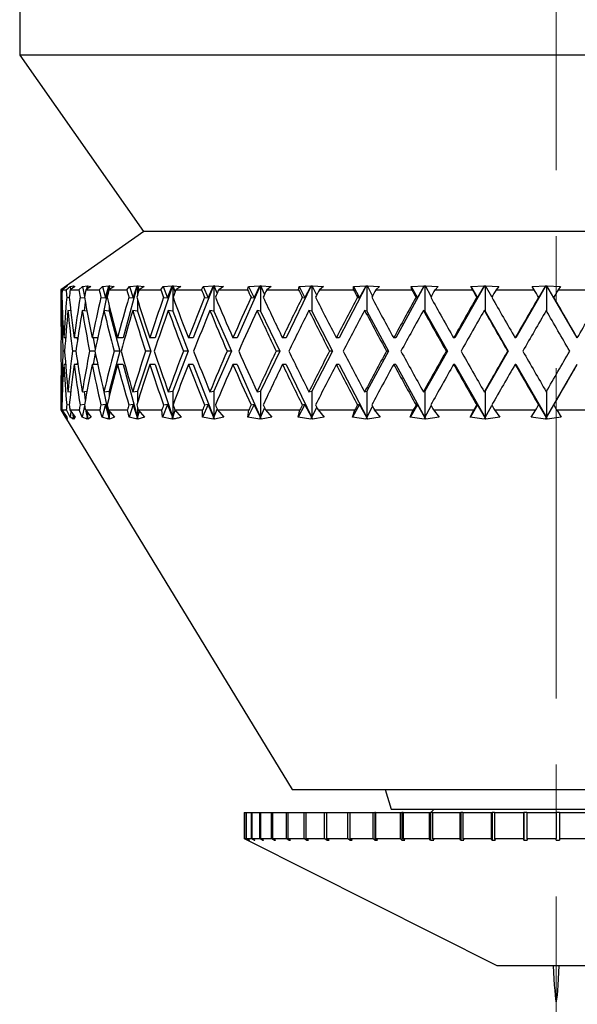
# Model space of a CAD drawing. Header units: inches. Extents: x 0.8 to 32, y -0.1 to 21.9.
# Tile 14 of 60: x 11.8 to 12.7, y 4.8 to 6.3. Entities that reach past the tile are written whole.
import ezdxf

# ---------------------------------------------------------------- set-up
doc = ezdxf.new("R2010")
doc.units = ezdxf.units.IN
doc.header["$MEASUREMENT"] = 0
doc.linetypes.add('CENTERX2', pattern=[0.8, 0.5, -0.1, 0.1, -0.1])

msp = doc.modelspace()

# ---------------------------------------------------------------- linework, layer by layer
at = {"color": 7, "linetype": 'CENTERX2', "lineweight": 18}
msp.add_line((12.634, 16.9749), (12.634, 4.7977), dxfattribs=at)
at = {"color": 7, "linetype": 'Continuous', "lineweight": 25}
for p, q in [((11.8215, 6.4149), (11.8215, 6.2494)), ((11.8215, 6.2494), (12.009, 5.9819)), ((13.4465, 6.2494), (11.8215, 6.2494)), ((12.0097, 5.9819), (11.884, 5.8939)), ((13.259, 5.9819), (12.009, 5.9819)), ((11.884, 5.8939), (11.884, 5.8472)), ((11.884, 5.8939), (11.8841, 5.8939)), ((11.8841, 5.8939), (11.8909, 5.8987)), ((11.8927, 5.8987), (11.8856, 5.8939)), ((11.8856, 5.8939), (11.8917, 5.8939)), ((11.8909, 5.8987), (11.8931, 5.8998)), ((11.8909, 5.8987), (11.891, 5.8975)), ((11.8917, 5.8939), (11.8981, 5.8987)), ((11.8932, 5.8998), (11.8927, 5.8987)), ((11.8931, 5.8998), (11.8932, 5.8999)), ((11.8933, 5.8999), (11.8932, 5.8998)), ((11.8932, 5.8998), (11.8933, 5.8999)), ((11.8932, 5.8999), (11.8932, 5.8998)), ((11.8932, 5.8998), (11.8932, 5.8998)), ((11.9052, 5.8987), (11.8978, 5.8939)), ((11.8978, 5.8939), (11.9111, 5.8939)), ((11.8981, 5.8987), (11.9027, 5.8998)), ((11.8981, 5.8987), (11.8986, 5.8944)), ((11.9024, 5.8968), (11.9027, 5.8998)), ((11.9027, 5.8998), (11.9029, 5.8999)), ((11.9029, 5.8999), (11.9027, 5.897)), ((11.9029, 5.8999), (11.903, 5.8998)), ((11.903, 5.8998), (11.9032, 5.8999)), ((11.903, 5.8998), (11.903, 5.8972)), ((11.9032, 5.8999), (11.9031, 5.8998)), ((11.9031, 5.8998), (11.9052, 5.8987)), ((11.9032, 5.8974), (11.9031, 5.8998)), ((11.9111, 5.8939), (11.9168, 5.8987)), ((11.9168, 5.8987), (11.924, 5.8998)), ((11.9168, 5.8987), (11.9198, 5.8838)), ((11.9292, 5.8987), (11.9216, 5.8939)), ((11.9216, 5.8939), (11.9418, 5.8939)), ((11.9229, 5.8947), (11.924, 5.8998)), ((11.9241, 5.8999), (11.9234, 5.895)), ((11.924, 5.8998), (11.9241, 5.8999)), ((11.9241, 5.8999), (11.9243, 5.8998)), ((11.9243, 5.8998), (11.9246, 5.8999)), ((11.9243, 5.8998), (11.9243, 5.8956)), ((11.9246, 5.8999), (11.9245, 5.8998)), ((11.9245, 5.8998), (11.9292, 5.8987)), ((11.925, 5.896), (11.9245, 5.8998)), ((11.9418, 5.8939), (11.9469, 5.8987)), ((11.9469, 5.8987), (11.9564, 5.8998)), ((11.9469, 5.8987), (11.9514, 5.8816)), ((11.9565, 5.8999), (11.9485, 5.86)), ((11.9514, 5.8816), (11.9564, 5.8998)), ((11.9564, 5.8998), (11.9565, 5.8999)), ((11.9565, 5.8999), (11.9568, 5.8998)), ((11.9643, 5.8987), (11.9566, 5.8939)), ((11.9566, 5.8939), (11.9835, 5.8939)), ((11.9568, 5.8998), (11.9573, 5.8999)), ((11.9568, 5.8998), (11.9568, 5.894)), ((11.9573, 5.8999), (11.9572, 5.8998)), ((11.9572, 5.8998), (11.9643, 5.8987)), ((11.9582, 5.8948), (11.9572, 5.8998)), ((11.9996, 5.8999), (11.9784, 5.8209)), ((11.9835, 5.8939), (11.9878, 5.8987)), ((11.9878, 5.8987), (11.9994, 5.8998)), ((11.9878, 5.8987), (11.9934, 5.8816)), ((11.9934, 5.8816), (11.9994, 5.8998)), ((11.9994, 5.8998), (11.9996, 5.8999)), ((11.9996, 5.8999), (12, 5.8998)), ((12, 5.8998), (12.0006, 5.8999)), ((12, 5.8998), (12, 5.8864)), ((12.0006, 5.8999), (12.0005, 5.8998)), ((12.0005, 5.8998), (12.01, 5.8987)), ((12.0022, 5.8934), (12.0005, 5.8998)), ((12.01, 5.8987), (12.0023, 5.8939)), ((12.0023, 5.8939), (12.0354, 5.8939)), ((12.0527, 5.8999), (12.0266, 5.8209)), ((12.0354, 5.8939), (12.0388, 5.8987)), ((12.0388, 5.8987), (12.0525, 5.8998)), ((12.0388, 5.8987), (12.0454, 5.8816)), ((12.0454, 5.8816), (12.0525, 5.8998)), ((12.0525, 5.8998), (12.0527, 5.8999)), ((12.0527, 5.8999), (12.0532, 5.8998)), ((12.0532, 5.8998), (12.0538, 5.8999)), ((12.0532, 5.8998), (12.0532, 5.8615)), ((12.0538, 5.8999), (12.0538, 5.8998)), ((12.0538, 5.8998), (12.0655, 5.8987)), ((12.0568, 5.8907), (12.0538, 5.8998)), ((12.0655, 5.8987), (12.058, 5.8939)), ((12.058, 5.8939), (12.0967, 5.8939)), ((12.1149, 5.8999), (12.0844, 5.8209)), ((12.0967, 5.8939), (12.0993, 5.8987)), ((12.0993, 5.8987), (12.1148, 5.8998)), ((12.0993, 5.8987), (12.1068, 5.8816)), ((12.1068, 5.8816), (12.1148, 5.8998)), ((12.1148, 5.8998), (12.1149, 5.8999)), ((12.1149, 5.8999), (12.1156, 5.8998)), ((12.1156, 5.8998), (12.1163, 5.8999)), ((12.1156, 5.8998), (12.1156, 5.8615)), ((12.1163, 5.8999), (12.1162, 5.8998)), ((12.1162, 5.8998), (12.1299, 5.8987)), ((12.1206, 5.8887), (12.1162, 5.8998)), ((12.1299, 5.8987), (12.1228, 5.8939)), ((12.1228, 5.8939), (12.1666, 5.8939)), ((12.1854, 5.8999), (12.1508, 5.8209)), ((12.1666, 5.8939), (12.1682, 5.8987)), ((12.1682, 5.8987), (12.1853, 5.8998)), ((12.1682, 5.8987), (12.1764, 5.8816)), ((12.1764, 5.8816), (12.1853, 5.8998)), ((12.1853, 5.8998), (12.1854, 5.8999)), ((12.1854, 5.8999), (12.1861, 5.8998)), ((12.1861, 5.8998), (12.1869, 5.8999)), ((12.1861, 5.8998), (12.1861, 5.8615)), ((12.1869, 5.8999), (12.1868, 5.8998)), ((12.1868, 5.8998), (12.2023, 5.8987)), ((12.1924, 5.8872), (12.1868, 5.8998)), ((12.2023, 5.8987), (12.1956, 5.8939)), ((12.1956, 5.8939), (12.2438, 5.8939)), ((12.2629, 5.8999), (12.2249, 5.8209)), ((12.2438, 5.8939), (12.2445, 5.8987)), ((12.2445, 5.8987), (12.2628, 5.8998)), ((12.2445, 5.8987), (12.2533, 5.8816)), ((12.2533, 5.8816), (12.2628, 5.8998)), ((12.2628, 5.8998), (12.2629, 5.8999)), ((12.2629, 5.8999), (12.2637, 5.8998)), ((12.2637, 5.8998), (12.2645, 5.8999)), ((12.2637, 5.8998), (12.2637, 5.8615)), ((12.2645, 5.8999), (12.2645, 5.8998)), ((12.2645, 5.8998), (12.2816, 5.8987)), ((12.2712, 5.8859), (12.2645, 5.8998)), ((12.2816, 5.8987), (12.2753, 5.8939)), ((12.2753, 5.8939), (12.3271, 5.8939)), ((12.3463, 5.8999), (12.3054, 5.8209)), ((12.3268, 5.8987), (12.3462, 5.8998)), ((12.3271, 5.8939), (12.3268, 5.8987)), ((12.3268, 5.8987), (12.3362, 5.8816)), ((12.3362, 5.8816), (12.3462, 5.8998)), ((12.3462, 5.8998), (12.3463, 5.8999)), ((12.3463, 5.8999), (12.3471, 5.8998)), ((12.3471, 5.8998), (12.348, 5.8999)), ((12.3471, 5.8998), (12.3471, 5.8615)), ((12.348, 5.8999), (12.348, 5.8998)), ((12.348, 5.8998), (12.3663, 5.8987)), ((12.3558, 5.8848), (12.348, 5.8998)), ((12.3663, 5.8987), (12.3607, 5.8939)), ((12.3607, 5.8939), (12.4153, 5.8939)), ((12.4342, 5.8999), (12.3911, 5.8209)), ((12.4141, 5.8987), (12.4341, 5.8998)), ((12.4153, 5.8939), (12.4141, 5.8987)), ((12.4141, 5.8987), (12.4237, 5.8816)), ((12.4237, 5.8816), (12.4341, 5.8998)), ((12.4341, 5.8998), (12.4342, 5.8999)), ((12.4342, 5.8999), (12.4351, 5.8998)), ((12.4351, 5.8998), (12.436, 5.8999)), ((12.4351, 5.8998), (12.4351, 5.8615)), ((12.436, 5.8999), (12.436, 5.8998)), ((12.436, 5.8998), (12.4553, 5.8987)), ((12.4448, 5.8839), (12.436, 5.8998)), ((12.4553, 5.8987), (12.4504, 5.8939)), ((12.4504, 5.8939), (12.507, 5.8939)), ((12.5252, 5.8999), (12.4806, 5.8209)), ((12.5048, 5.8987), (12.5252, 5.8998)), ((12.507, 5.8939), (12.5048, 5.8987)), ((12.5048, 5.8987), (12.5146, 5.8816)), ((12.5146, 5.8816), (12.5252, 5.8998)), ((12.5252, 5.8999), (12.5262, 5.8998)), ((12.5252, 5.8998), (12.5252, 5.8999)), ((12.5262, 5.8998), (12.5271, 5.8999)), ((12.5262, 5.8998), (12.5262, 5.8615)), ((12.5271, 5.8999), (12.5271, 5.8998)), ((12.5271, 5.8998), (12.5472, 5.8987)), ((12.5367, 5.883), (12.5271, 5.8998)), ((12.5472, 5.8987), (12.5429, 5.8939)), ((12.5429, 5.8939), (12.6006, 5.8939)), ((12.618, 5.8999), (12.5726, 5.8209)), ((12.5975, 5.8987), (12.618, 5.8998)), ((12.6006, 5.8939), (12.5975, 5.8987)), ((12.6074, 5.8816), (12.618, 5.8998)), ((12.618, 5.8999), (12.619, 5.8998)), ((12.618, 5.8998), (12.618, 5.8999)), ((12.619, 5.8998), (12.6199, 5.8999)), ((12.619, 5.8998), (12.619, 5.8621)), ((12.6199, 5.8999), (12.6199, 5.8998)), ((12.6655, 5.8209), (12.6199, 5.8999)), ((12.6199, 5.8998), (12.6403, 5.8987)), ((12.6305, 5.8816), (12.6199, 5.8998)), ((12.6403, 5.8987), (12.637, 5.8939)), ((12.637, 5.8939), (12.6948, 5.8939)), ((11.8843, 5.8824), (11.8852, 5.8823)), ((11.8927, 5.8824), (11.8966, 5.882)), ((11.9129, 5.8824), (11.9197, 5.8817)), ((11.9444, 5.8824), (11.9514, 5.8816)), ((11.9868, 5.8824), (11.9934, 5.8816)), ((12, 5.8785), (12, 5.8615)), ((12.0394, 5.8824), (12.0454, 5.8816)), ((12.1014, 5.8824), (12.1068, 5.8816)), ((12.1718, 5.8824), (12.1764, 5.8816)), ((12.2494, 5.8824), (12.2533, 5.8816)), ((12.3332, 5.8824), (12.3362, 5.8816)), ((12.4217, 5.8824), (12.4237, 5.8816)), ((12.5135, 5.8824), (12.5146, 5.8816)), ((12.6072, 5.8824), (12.6074, 5.8816)), ((12.6303, 5.8824), (12.6305, 5.8816)), ((11.886, 5.8623), (11.8847, 5.8624)), ((11.8988, 5.862), (11.8946, 5.8624)), ((11.9233, 5.8616), (11.9161, 5.8624)), ((11.9208, 5.8753), (11.9191, 5.8621)), ((11.9568, 5.8615), (11.949, 5.8624)), ((11.9568, 5.8702), (11.9568, 5.8615)), ((11.9568, 5.8615), (11.9731, 5.8009)), ((12, 5.8615), (11.9927, 5.8624)), ((12, 5.8615), (12.02, 5.8009)), ((12.0532, 5.8615), (12.0465, 5.8624)), ((12.0532, 5.8615), (12.0767, 5.8009)), ((12.1156, 5.8615), (12.1096, 5.8624)), ((12.1156, 5.8615), (12.1421, 5.8009)), ((12.1861, 5.8615), (12.1809, 5.8624)), ((12.1861, 5.8615), (12.2153, 5.8009)), ((12.2637, 5.8615), (12.2594, 5.8624)), ((12.2637, 5.8615), (12.295, 5.8009)), ((12.3471, 5.8615), (12.3438, 5.8624)), ((12.3471, 5.8615), (12.3802, 5.8009)), ((12.4351, 5.8615), (12.4328, 5.8624)), ((12.4351, 5.8615), (12.4693, 5.8009)), ((12.5262, 5.8615), (12.5249, 5.8624)), ((12.5262, 5.8615), (12.561, 5.8009)), ((11.8909, 5.8209), (11.8881, 5.8209)), ((11.9095, 5.8209), (11.9039, 5.8209)), ((11.9084, 5.8209), (11.9089, 5.8166)), ((11.9396, 5.8209), (11.9312, 5.8209)), ((11.9325, 5.8209), (11.9359, 5.8038)), ((11.9784, 5.8209), (11.9696, 5.8209)), ((12.0266, 5.8209), (12.0184, 5.8209)), ((12.0844, 5.8209), (12.077, 5.8209)), ((12.1508, 5.8209), (12.1443, 5.8209)), ((12.2249, 5.8209), (12.2194, 5.8209)), ((12.3054, 5.8209), (12.301, 5.8209)), ((12.3911, 5.8209), (12.3878, 5.8209)), ((12.4806, 5.8209), (12.4785, 5.8209)), ((12.5726, 5.8209), (12.5717, 5.8209)), ((12.6655, 5.8209), (12.6659, 5.8209)), ((11.884, 5.8072), (11.884, 5.7946)), ((11.8894, 5.8009), (11.887, 5.8009)), ((11.9066, 5.8009), (11.9013, 5.8009)), ((11.9353, 5.8009), (11.9272, 5.8009)), ((11.9359, 5.7979), (11.9325, 5.7809)), ((11.9731, 5.8009), (11.9568, 5.7402)), ((11.9731, 5.8009), (11.9643, 5.8009)), ((12.02, 5.8009), (12, 5.7402)), ((12.02, 5.8009), (12.0119, 5.8009)), ((12.0767, 5.8009), (12.0532, 5.7402)), ((12.0767, 5.8009), (12.0693, 5.8009)), ((12.1421, 5.8009), (12.1156, 5.7402)), ((12.1421, 5.8009), (12.1356, 5.8009)), ((12.2153, 5.8009), (12.1861, 5.7402)), ((12.2153, 5.8009), (12.2098, 5.8009)), ((12.295, 5.8009), (12.2637, 5.7402)), ((12.295, 5.8009), (12.2906, 5.8009)), ((12.3802, 5.8009), (12.3471, 5.7402)), ((12.3802, 5.8009), (12.3769, 5.8009)), ((12.4693, 5.8009), (12.4351, 5.7402)), ((12.4693, 5.8009), (12.4673, 5.8009)), ((12.561, 5.8009), (12.5262, 5.7402)), ((12.561, 5.8009), (12.5602, 5.8009)), ((11.8909, 5.7809), (11.8881, 5.7809)), ((11.9095, 5.7809), (11.9039, 5.7809)), ((11.9089, 5.7851), (11.9084, 5.7809)), ((11.9396, 5.7809), (11.9312, 5.7809)), ((11.9784, 5.7809), (11.9696, 5.7809)), ((11.9784, 5.7809), (12, 5.7002)), ((12.0266, 5.7809), (12.0184, 5.7809)), ((12.0266, 5.7809), (12.0532, 5.7002)), ((12.0844, 5.7809), (12.077, 5.7809)), ((12.0844, 5.7809), (12.1156, 5.7002)), ((12.1508, 5.7809), (12.1443, 5.7809)), ((12.1508, 5.7809), (12.1861, 5.7002)), ((12.2249, 5.7809), (12.2194, 5.7809)), ((12.2249, 5.7809), (12.2637, 5.7002)), ((12.3054, 5.7809), (12.301, 5.7809)), ((12.3054, 5.7809), (12.3471, 5.7002)), ((12.3911, 5.7809), (12.3878, 5.7809)), ((12.3911, 5.7809), (12.4351, 5.7002)), ((12.4806, 5.7809), (12.4785, 5.7809)), ((12.4806, 5.7809), (12.5262, 5.7002)), ((12.5726, 5.7809), (12.5717, 5.7809)), ((12.5726, 5.7809), (12.619, 5.7002)), ((12.619, 5.7002), (12.6655, 5.7809)), ((12.6655, 5.7809), (12.6659, 5.7809)), ((11.884, 5.7546), (11.884, 5.7119)), ((11.8847, 5.7393), (11.886, 5.7395)), ((11.8946, 5.7393), (11.8988, 5.7398)), ((11.9161, 5.7393), (11.9233, 5.7401)), ((11.9191, 5.7396), (11.9208, 5.7265)), ((11.9485, 5.7417), (11.9568, 5.7002)), ((11.949, 5.7393), (11.9568, 5.7402)), ((11.9568, 5.7402), (11.9568, 5.7315)), ((11.9927, 5.7393), (12, 5.7402)), ((12, 5.7402), (12, 5.7233)), ((12.0465, 5.7393), (12.0532, 5.7402)), ((12.0532, 5.7402), (12.0532, 5.7002)), ((12.1096, 5.7393), (12.1156, 5.7402)), ((12.1156, 5.7402), (12.1156, 5.7002)), ((12.1809, 5.7393), (12.1861, 5.7402)), ((12.1861, 5.7402), (12.1861, 5.7002)), ((12.2594, 5.7393), (12.2637, 5.7402)), ((12.2637, 5.7402), (12.2637, 5.7002)), ((12.3438, 5.7393), (12.3471, 5.7402)), ((12.3471, 5.7402), (12.3471, 5.7002)), ((12.4328, 5.7393), (12.4351, 5.7402)), ((12.4351, 5.7402), (12.4351, 5.7002)), ((12.5249, 5.7393), (12.5262, 5.7402)), ((12.5262, 5.7402), (12.5262, 5.7002)), ((12.619, 5.7396), (12.619, 5.7002)), ((11.8852, 5.7194), (11.8843, 5.7193)), ((11.8966, 5.7198), (11.8927, 5.7193)), ((11.9197, 5.7201), (11.9129, 5.7193)), ((11.9198, 5.718), (11.9163, 5.7008)), ((11.9514, 5.7202), (11.9444, 5.7193)), ((11.9514, 5.7202), (11.9462, 5.7008)), ((11.9568, 5.7002), (11.9514, 5.7202)), ((11.9934, 5.7202), (11.9868, 5.7193)), ((11.9934, 5.7202), (11.987, 5.7008)), ((12, 5.7002), (11.9934, 5.7202)), ((12, 5.7154), (12, 5.7002)), ((12.0454, 5.7202), (12.0379, 5.7008)), ((12.0454, 5.7202), (12.0394, 5.7193)), ((12.0532, 5.7002), (12.0454, 5.7202)), ((12.1068, 5.7202), (12.0983, 5.7008)), ((12.1068, 5.7202), (12.1014, 5.7193)), ((12.1156, 5.7002), (12.1068, 5.7202)), ((12.1156, 5.7002), (12.1206, 5.7131)), ((12.1764, 5.7202), (12.1671, 5.7008)), ((12.1764, 5.7202), (12.1718, 5.7193)), ((12.1861, 5.7002), (12.1764, 5.7202)), ((12.1861, 5.7002), (12.1924, 5.7146)), ((12.2533, 5.7202), (12.2433, 5.7008)), ((12.2533, 5.7202), (12.2494, 5.7193)), ((12.2637, 5.7002), (12.2533, 5.7202)), ((12.2637, 5.7002), (12.2712, 5.7158)), ((12.3362, 5.7202), (12.3256, 5.7008)), ((12.3362, 5.7202), (12.3332, 5.7193)), ((12.3471, 5.7002), (12.3362, 5.7202)), ((12.3471, 5.7002), (12.3558, 5.7169)), ((12.4237, 5.7202), (12.4128, 5.7008)), ((12.4237, 5.7202), (12.4217, 5.7193)), ((12.4351, 5.7002), (12.4237, 5.7202)), ((12.4351, 5.7002), (12.4448, 5.7179)), ((12.5146, 5.7202), (12.5034, 5.7008)), ((12.5146, 5.7202), (12.5135, 5.7193)), ((12.5262, 5.7002), (12.5146, 5.7202)), ((12.5262, 5.7002), (12.5367, 5.7188)), ((12.6074, 5.7202), (12.6072, 5.7193)), ((12.619, 5.7002), (12.6074, 5.7202)), ((12.619, 5.7002), (12.6305, 5.7202)), ((12.6305, 5.7202), (12.6303, 5.7193)), ((11.884, 5.7119), (12.234, 5.1369)), ((11.884, 5.7119), (11.8841, 5.7119)), ((11.8908, 5.7008), (11.8841, 5.7119)), ((11.8855, 5.7119), (11.8927, 5.7008)), ((11.8855, 5.7119), (11.8921, 5.7119)), ((11.8909, 5.7035), (11.8908, 5.7008)), ((11.893, 5.698), (11.8908, 5.7008)), ((11.8918, 5.7001), (11.8928, 5.7002)), ((11.8918, 5.7001), (11.893, 5.698)), ((11.8932, 5.698), (11.8918, 5.7001)), ((11.8978, 5.7008), (11.8921, 5.7119)), ((11.8927, 5.7008), (11.8932, 5.698)), ((11.8974, 5.7119), (11.9054, 5.7008)), ((11.8974, 5.7119), (11.9117, 5.7119)), ((11.8989, 5.7097), (11.8978, 5.7008)), ((11.9027, 5.698), (11.8978, 5.7008)), ((11.9016, 5.7001), (11.903, 5.7002)), ((11.9016, 5.7001), (11.9027, 5.698)), ((11.9031, 5.698), (11.9016, 5.7001)), ((11.903, 5.7002), (11.9023, 5.705)), ((11.9027, 5.7045), (11.903, 5.7002)), ((11.903, 5.7041), (11.903, 5.7002)), ((11.903, 5.7002), (11.9032, 5.7038)), ((11.903, 5.7002), (11.9031, 5.698)), ((11.9054, 5.7008), (11.9031, 5.698)), ((11.9163, 5.7008), (11.9117, 5.7119)), ((11.9238, 5.698), (11.9163, 5.7008)), ((11.9209, 5.7119), (11.9295, 5.7008)), ((11.9209, 5.7119), (11.9427, 5.7119)), ((11.9243, 5.7002), (11.9223, 5.71)), ((11.923, 5.7001), (11.9243, 5.7002)), ((11.923, 5.7001), (11.9238, 5.698)), ((11.9246, 5.698), (11.923, 5.7001)), ((11.9231, 5.709), (11.9243, 5.7002)), ((11.9243, 5.7075), (11.9243, 5.7002)), ((11.9243, 5.7002), (11.9251, 5.7064)), ((11.9243, 5.7002), (11.9246, 5.698)), ((11.9295, 5.7008), (11.9246, 5.698)), ((11.9462, 5.7008), (11.9427, 5.7119)), ((11.9562, 5.698), (11.9462, 5.7008)), ((11.9556, 5.7119), (11.9648, 5.7008)), ((11.9556, 5.7119), (11.9846, 5.7119)), ((11.9556, 5.7001), (11.9568, 5.7002)), ((11.9556, 5.7001), (11.9562, 5.698)), ((11.9573, 5.698), (11.9556, 5.7001)), ((11.9568, 5.7104), (11.9568, 5.7002)), ((11.9568, 5.7002), (11.9585, 5.7084)), ((11.9568, 5.7002), (11.9573, 5.698)), ((11.9648, 5.7008), (11.9573, 5.698)), ((11.987, 5.7008), (11.9846, 5.7119)), ((11.9993, 5.698), (11.987, 5.7008)), ((11.9988, 5.7001), (12, 5.7002)), ((11.9988, 5.7001), (11.9993, 5.698)), ((12.0006, 5.698), (11.9988, 5.7001)), ((12, 5.7002), (12.0027, 5.71)), ((12, 5.7002), (12.0006, 5.698)), ((12.0106, 5.7008), (12.0006, 5.698)), ((12.0011, 5.7119), (12.0106, 5.7008)), ((12.0011, 5.7119), (12.0368, 5.7119)), ((12.0379, 5.7008), (12.0368, 5.7119)), ((12.0523, 5.698), (12.0379, 5.7008)), ((12.0521, 5.7001), (12.0532, 5.7002)), ((12.0521, 5.7001), (12.0523, 5.698)), ((12.054, 5.698), (12.0521, 5.7001)), ((12.0532, 5.7002), (12.0569, 5.7114)), ((12.0532, 5.7002), (12.054, 5.698)), ((12.0565, 5.7119), (12.0662, 5.7008)), ((12.0565, 5.7119), (12.0984, 5.7119)), ((12.0983, 5.7008), (12.0984, 5.7119)), ((12.1146, 5.698), (12.0983, 5.7008)), ((12.1146, 5.7001), (12.1156, 5.7002)), ((12.1146, 5.7001), (12.1146, 5.698)), ((12.1164, 5.698), (12.1146, 5.7001)), ((12.1156, 5.7002), (12.1164, 5.698)), ((12.1308, 5.7008), (12.1164, 5.698)), ((12.1211, 5.7119), (12.1308, 5.7008)), ((12.1211, 5.7119), (12.1684, 5.7119)), ((12.1671, 5.7008), (12.1684, 5.7119)), ((12.185, 5.698), (12.1671, 5.7008)), ((12.1853, 5.7001), (12.185, 5.698)), ((12.1853, 5.7001), (12.1861, 5.7002)), ((12.1871, 5.698), (12.1853, 5.7001)), ((12.1861, 5.7002), (12.1871, 5.698)), ((12.2034, 5.7008), (12.1871, 5.698)), ((12.1937, 5.7119), (12.2034, 5.7008)), ((12.1937, 5.7119), (12.2457, 5.7119)), ((12.2433, 5.7008), (12.2457, 5.7119)), ((12.2625, 5.698), (12.2433, 5.7008)), ((12.263, 5.7001), (12.2625, 5.698)), ((12.263, 5.7001), (12.2637, 5.7002)), ((12.2648, 5.698), (12.263, 5.7001)), ((12.2637, 5.7002), (12.2648, 5.698)), ((12.2827, 5.7008), (12.2648, 5.698)), ((12.2733, 5.7119), (12.2827, 5.7008)), ((12.2733, 5.7119), (12.3292, 5.7119)), ((12.3256, 5.7008), (12.3292, 5.7119)), ((12.3459, 5.698), (12.3256, 5.7008)), ((12.3466, 5.7001), (12.3459, 5.698)), ((12.3466, 5.7001), (12.3471, 5.7002)), ((12.3483, 5.698), (12.3466, 5.7001)), ((12.3471, 5.7002), (12.3483, 5.698)), ((12.3675, 5.7008), (12.3483, 5.698)), ((12.3585, 5.7119), (12.3675, 5.7008)), ((12.3585, 5.7119), (12.4175, 5.7119)), ((12.4128, 5.7008), (12.4175, 5.7119)), ((12.4338, 5.698), (12.4128, 5.7008)), ((12.4347, 5.7001), (12.4338, 5.698)), ((12.4347, 5.7001), (12.4351, 5.7002)), ((12.4363, 5.698), (12.4347, 5.7001)), ((12.4351, 5.7002), (12.4363, 5.698)), ((12.4566, 5.7008), (12.4363, 5.698)), ((12.4481, 5.7119), (12.4566, 5.7008)), ((12.4481, 5.7119), (12.5092, 5.7119)), ((12.5034, 5.7008), (12.5092, 5.7119)), ((12.5249, 5.698), (12.5034, 5.7008)), ((12.526, 5.7001), (12.5249, 5.698)), ((12.526, 5.7001), (12.5262, 5.7002)), ((12.5274, 5.698), (12.526, 5.7001)), ((12.5262, 5.7002), (12.5274, 5.698)), ((12.5485, 5.7008), (12.5274, 5.698)), ((12.5407, 5.7119), (12.5485, 5.7008)), ((12.5407, 5.7119), (12.6029, 5.7119)), ((12.5962, 5.7008), (12.6029, 5.7119)), ((12.6176, 5.698), (12.5962, 5.7008)), ((12.6176, 5.698), (12.619, 5.7002)), ((12.6189, 5.7001), (12.6176, 5.698)), ((12.6189, 5.7001), (12.619, 5.7002)), ((12.6203, 5.698), (12.6189, 5.7001)), ((12.619, 5.7002), (12.6203, 5.698)), ((12.6417, 5.7008), (12.6203, 5.698)), ((12.6347, 5.7119), (12.6417, 5.7008)), ((12.6347, 5.7119), (12.6971, 5.7119)), ((12.234, 5.1369), (12.5634, 5.1369)), ((12.3747, 5.1369), (12.384, 5.1069)), ((12.5634, 5.1369), (13.0277, 5.1369)), ((12.1615, 5.1019), (12.1615, 5.0625)), ((12.1615, 5.1019), (12.1641, 5.1019)), ((12.1615, 5.1019), (12.1615, 5.0625)), ((12.1615, 5.1019), (12.1615, 5.1019)), ((12.1641, 5.1019), (12.1641, 5.0625)), ((12.1641, 5.1019), (12.1646, 5.1019)), ((12.1646, 5.1019), (12.1646, 5.0625)), ((12.1646, 5.1019), (12.1718, 5.1019)), ((12.1718, 5.1019), (12.1718, 5.0625)), ((12.1718, 5.1019), (12.1729, 5.1019)), ((12.1729, 5.1019), (12.1729, 5.0625)), ((12.1729, 5.1019), (12.1846, 5.1019)), ((12.1846, 5.1019), (12.1846, 5.0625)), ((12.1846, 5.1019), (12.1862, 5.1019)), ((12.1862, 5.1019), (12.1862, 5.0625)), ((12.1862, 5.1019), (12.2023, 5.1019)), ((12.2023, 5.1019), (12.2023, 5.0625)), ((12.2023, 5.1019), (12.2044, 5.1019)), ((12.2044, 5.1019), (12.2044, 5.0625)), ((12.2044, 5.1019), (12.2248, 5.1019)), ((12.2248, 5.1019), (12.2248, 5.0625)), ((12.2248, 5.1019), (12.2273, 5.1019)), ((12.2273, 5.1019), (12.2273, 5.0625)), ((12.2273, 5.1019), (12.2517, 5.1019)), ((12.2517, 5.1019), (12.2517, 5.0625)), ((12.2517, 5.1019), (12.2547, 5.1019)), ((12.2547, 5.1019), (12.2547, 5.0625)), ((12.2547, 5.1019), (12.2828, 5.1019)), ((12.2828, 5.1019), (12.2828, 5.0625)), ((12.2828, 5.1019), (12.2862, 5.1019)), ((12.2862, 5.1019), (12.2862, 5.0625)), ((12.2862, 5.1019), (12.3178, 5.1019)), ((12.3178, 5.1019), (12.3178, 5.0625)), ((12.3178, 5.1019), (12.3212, 5.1019)), ((12.3212, 5.1019), (12.3212, 5.06)), ((12.3215, 5.1019), (12.3212, 5.1019)), ((12.3215, 5.1019), (12.3215, 5.0625)), ((12.3215, 5.1019), (12.3562, 5.1019)), ((12.3562, 5.1019), (12.3562, 5.0625)), ((12.3562, 5.1019), (12.3592, 5.1019)), ((12.3592, 5.1019), (12.3592, 5.06)), ((12.3603, 5.1019), (12.3592, 5.1019)), ((12.3603, 5.1019), (12.3603, 5.0625)), ((12.3603, 5.1019), (12.3977, 5.1019)), ((12.384, 5.1069), (12.4288, 5.1069)), ((12.3977, 5.1019), (12.3977, 5.0625)), ((12.3977, 5.1019), (12.4002, 5.1019)), ((12.4002, 5.1019), (12.4002, 5.06)), ((12.4021, 5.1019), (12.4002, 5.1019)), ((12.4021, 5.1019), (12.4021, 5.0625)), ((12.4021, 5.1019), (12.4418, 5.1019)), ((12.4288, 5.1069), (12.884, 5.1069)), ((12.4418, 5.1019), (12.4418, 5.0625)), ((12.4418, 5.1019), (12.4438, 5.1019)), ((12.4438, 5.1019), (12.4438, 5.06)), ((12.4464, 5.1019), (12.4438, 5.1019)), ((12.449, 5.1069), (12.444, 5.1019)), ((12.4464, 5.1019), (12.4464, 5.0625)), ((12.4464, 5.1019), (12.488, 5.1019)), ((12.488, 5.1019), (12.488, 5.0625)), ((12.488, 5.1019), (12.4895, 5.1019)), ((12.4895, 5.1019), (12.4895, 5.06)), ((12.4927, 5.1019), (12.4895, 5.1019)), ((12.4927, 5.1019), (12.4927, 5.0625)), ((12.4927, 5.1019), (12.5357, 5.1019)), ((12.5357, 5.1019), (12.5357, 5.0625)), ((12.5357, 5.1019), (12.5368, 5.1019)), ((12.5368, 5.1019), (12.5368, 5.06)), ((12.5406, 5.1019), (12.5368, 5.1019)), ((12.5406, 5.1019), (12.5406, 5.0625)), ((12.5406, 5.1019), (12.5846, 5.1019)), ((12.5846, 5.1019), (12.5846, 5.0625)), ((12.5846, 5.1019), (12.5851, 5.1019)), ((12.5851, 5.1019), (12.5851, 5.06)), ((12.5896, 5.1019), (12.5851, 5.1019)), ((12.5896, 5.1019), (12.5896, 5.0625)), ((12.5896, 5.1019), (12.634, 5.1019)), ((12.634, 5.1019), (12.634, 5.0625)), ((12.639, 5.1019), (12.634, 5.1019)), ((12.639, 5.1019), (12.639, 5.0625)), ((12.639, 5.1019), (12.6834, 5.1019)), ((12.1665, 5.06), (12.1615, 5.0625)), ((12.1615, 5.0625), (12.1665, 5.06)), ((12.1615, 5.0625), (12.1641, 5.0625)), ((12.169, 5.06), (12.1641, 5.0625)), ((12.1646, 5.0625), (12.1696, 5.06)), ((12.1646, 5.0625), (12.1718, 5.0625)), ((12.1665, 5.06), (12.544, 4.8702)), ((12.169, 5.0603), (12.169, 5.06)), ((12.169, 5.06), (12.1696, 5.06)), ((12.1767, 5.06), (12.1718, 5.0625)), ((12.1729, 5.0625), (12.1777, 5.06)), ((12.1729, 5.0625), (12.1846, 5.0625)), ((12.1767, 5.0605), (12.1767, 5.06)), ((12.1767, 5.06), (12.1777, 5.06)), ((12.1894, 5.06), (12.1846, 5.0625)), ((12.1862, 5.0625), (12.1909, 5.06)), ((12.1862, 5.0625), (12.2023, 5.0625)), ((12.1894, 5.0608), (12.1894, 5.06)), ((12.1894, 5.06), (12.1909, 5.06)), ((12.2069, 5.06), (12.2023, 5.0625)), ((12.2044, 5.0625), (12.2089, 5.06)), ((12.2044, 5.0625), (12.2248, 5.0625)), ((12.2069, 5.0611), (12.2069, 5.06)), ((12.2069, 5.06), (12.2089, 5.06)), ((12.2291, 5.06), (12.2248, 5.0625)), ((12.2273, 5.0625), (12.2316, 5.06)), ((12.2273, 5.0625), (12.2517, 5.0625)), ((12.2291, 5.0614), (12.2291, 5.06)), ((12.2291, 5.06), (12.2316, 5.06)), ((12.2558, 5.06), (12.2517, 5.0625)), ((12.2547, 5.0625), (12.2587, 5.06)), ((12.2547, 5.0625), (12.2828, 5.0625)), ((12.2558, 5.0618), (12.2558, 5.06)), ((12.2558, 5.06), (12.2587, 5.06)), ((12.2866, 5.06), (12.2828, 5.0625)), ((12.2862, 5.0625), (12.2899, 5.06)), ((12.2862, 5.0625), (12.3178, 5.0625)), ((12.2866, 5.0623), (12.2866, 5.06)), ((12.2866, 5.06), (12.2899, 5.06)), ((12.3212, 5.06), (12.3178, 5.0625)), ((12.3212, 5.06), (12.3249, 5.06)), ((12.3215, 5.0625), (12.3249, 5.06)), ((12.3215, 5.0625), (12.3562, 5.0625)), ((12.3592, 5.06), (12.3562, 5.0625)), ((12.3592, 5.06), (12.3632, 5.06)), ((12.3603, 5.0625), (12.3632, 5.06)), ((12.3603, 5.0625), (12.3977, 5.0625)), ((12.4002, 5.06), (12.3977, 5.0625)), ((12.4002, 5.06), (12.4046, 5.06)), ((12.4021, 5.0625), (12.4046, 5.06)), ((12.4021, 5.0625), (12.4418, 5.0625)), ((12.4438, 5.06), (12.4418, 5.0625)), ((12.4438, 5.06), (12.4484, 5.06)), ((12.4464, 5.0625), (12.4484, 5.06)), ((12.4464, 5.0625), (12.488, 5.0625)), ((12.4895, 5.06), (12.488, 5.0625)), ((12.4895, 5.06), (12.4943, 5.06)), ((12.4927, 5.0625), (12.4943, 5.06)), ((12.4927, 5.0625), (12.5357, 5.0625)), ((12.5368, 5.06), (12.5357, 5.0625)), ((12.5368, 5.06), (12.5417, 5.06)), ((12.5406, 5.0625), (12.5417, 5.06)), ((12.5406, 5.0625), (12.5846, 5.0625)), ((12.5851, 5.06), (12.5846, 5.0625)), ((12.5851, 5.06), (12.5901, 5.06)), ((12.5896, 5.0625), (12.634, 5.0625)), ((12.5896, 5.0625), (12.5901, 5.06)), ((12.634, 5.06), (12.634, 5.0625)), ((12.639, 5.0625), (12.639, 5.06)), ((12.639, 5.0625), (12.6834, 5.0625)), ((12.544, 4.8702), (12.634, 4.8702)), ((12.634, 4.8702), (12.724, 4.8702))]:
    msp.add_line(p, q, dxfattribs=at)
for centre, major_axis, ratio, start_param, end_param in [((12.634, 5.7809), (-0.1172, 1.2973), 0.571012, 1.432154, 1.440982), ((12.634, 5.7809), (-0.0228, 1.299), 0.577113, 1.473587, 1.482415), ((12.634, 5.7809), (-0.2469, 1.292), 0.548156, 1.379342, 1.38817), ((12.634, 5.7809), (0.1172, 1.2973), 0.571012, 1.535265, 1.544093), ((12.634, 5.7809), (-0.3587, 1.286), 0.512201, 1.341816, 1.350644), ((12.634, 5.7809), (0.2469, 1.292), 0.548156, 1.588076, 1.596904), ((12.634, 5.7809), (-0.4512, 1.2818), 0.467404, 1.320654, 1.329482), ((12.634, 5.7809), (0.3587, 1.286), 0.512201, 1.625603, 1.634431), ((12.634, 5.7809), (-0.5264, 1.2803), 0.417283, 1.31381, 1.322639), ((12.634, 5.7809), (0.4512, 1.2818), 0.467404, 1.646765, 1.655593), ((12.634, 5.7809), (-0.5871, 1.2813), 0.364265, 1.318334, 1.327162), ((12.634, 5.7809), (0.5264, 1.2803), 0.417283, 1.653608, 1.662436), ((12.634, 5.7809), (-0.6358, 1.284), 0.30986, 1.331471, 1.3403), ((12.634, 5.7809), (0.5871, 1.2813), 0.364265, 1.649084, 1.657912), ((12.634, 5.7809), (-0.6743, 1.2876), 0.254937, 1.350978, 1.359807), ((12.634, 5.7809), (0.6358, 1.284), 0.30986, 1.635947, 1.644775), ((12.634, 5.7809), (-0.7041, 1.2914), 0.199955, 1.37511, 1.383938), ((12.634, 5.7809), (0.6743, 1.2876), 0.254937, 1.61644, 1.625268), ((12.634, 5.7809), (-0.7261, 1.2948), 0.145117, 1.402508, 1.411336), ((12.634, 5.7809), (0.7041, 1.2914), 0.199955, 1.592309, 1.601137), ((12.634, 5.7809), (-0.7408, 1.2973), 0.090474, 1.432095, 1.440923), ((12.634, 5.7809), (0.7261, 1.2948), 0.145117, 1.56491, 1.573738), ((12.634, 5.7809), (-0.7485, 1.2988), 0.035986, 1.462972, 1.4718), ((12.634, 5.7809), (0.7408, 1.2973), 0.090474, 1.535324, 1.544152), ((12.634, 5.7809), (-0.7496, 1.299), 0.018434, 4.78001, 4.788838), ((12.634, 5.7809), (0.7485, 1.2988), 0.035986, 1.504447, 1.513275), ((12.634, 5.8209), (-0.0228, 1.299), 0.577113, 1.513269, 1.555812), ((12.634, 5.8209), (-0.1172, 1.2973), 0.571012, 1.471836, 1.519241), ((12.634, 5.8209), (0.1172, 1.2973), 0.571012, 1.574947, 1.622352), ((12.634, 5.8209), (-0.2469, 1.292), 0.548156, 1.419025, 1.466429), ((12.634, 5.8209), (0.2469, 1.292), 0.548156, 1.627758, 1.675163), ((12.634, 5.8209), (-0.3587, 1.286), 0.512201, 1.381498, 1.428903), ((12.634, 5.8209), (0.3587, 1.286), 0.512201, 1.665285, 1.71269), ((12.634, 5.8209), (-0.4512, 1.2818), 0.467404, 1.360336, 1.407741), ((12.634, 5.8209), (0.4512, 1.2818), 0.467404, 1.686447, 1.733852), ((12.634, 5.8209), (-0.5264, 1.2803), 0.417283, 1.353493, 1.400897), ((12.634, 5.8209), (0.5264, 1.2803), 0.417283, 1.69329, 1.740695), ((12.634, 5.8209), (-0.5871, 1.2813), 0.364265, 1.358017, 1.405421), ((12.634, 5.8209), (0.5871, 1.2813), 0.364265, 1.688766, 1.736171), ((12.634, 5.8209), (-0.6358, 1.284), 0.30986, 1.371154, 1.418558), ((12.634, 5.8209), (0.6358, 1.284), 0.30986, 1.675629, 1.723034), ((12.634, 5.8209), (-0.6743, 1.2876), 0.254937, 1.390661, 1.438066), ((12.634, 5.8209), (0.6743, 1.2876), 0.254937, 1.656122, 1.703527), ((12.634, 5.8209), (-0.7041, 1.2914), 0.199955, 1.414792, 1.462197), ((12.634, 5.8209), (0.7041, 1.2914), 0.199955, 1.631991, 1.679396), ((12.634, 5.8209), (-0.7261, 1.2948), 0.145117, 1.442191, 1.489595), ((12.634, 5.8209), (0.7261, 1.2948), 0.145117, 1.604592, 1.651997), ((12.634, 5.8209), (-0.7408, 1.2973), 0.090474, 1.471777, 1.519182), ((12.634, 5.8209), (0.7408, 1.2973), 0.090474, 1.575006, 1.622411), ((12.634, 5.8209), (-0.7485, 1.2988), 0.035986, 1.502654, 1.550059), ((12.634, 5.8209), (0.7485, 1.2988), 0.035986, 1.544129, 1.591534), ((12.634, 5.8209), (-0.7496, 1.299), 0.018434, 4.701751, 4.749156), ((12.634, 5.8209), (0.7496, 1.299), 0.018434, 4.723027, 4.770432), ((12.634, 5.7809), (-0.0228, 1.299), 0.577113, 1.497842, 1.540412), ((12.634, 5.7809), (-0.1172, 1.2973), 0.571012, 1.456409, 1.503844), ((12.634, 5.7809), (0.1172, 1.2973), 0.571012, 1.55952, 1.606955), ((12.634, 5.7809), (-0.2469, 1.292), 0.548156, 1.403598, 1.451033), ((12.634, 5.7809), (0.2469, 1.292), 0.548156, 1.612331, 1.659767), ((12.634, 5.7809), (-0.3587, 1.286), 0.512201, 1.366071, 1.413506), ((12.634, 5.7809), (0.3587, 1.286), 0.512201, 1.649858, 1.697293), ((12.634, 5.7809), (-0.4512, 1.2818), 0.467404, 1.344909, 1.392344), ((12.634, 5.7809), (0.4512, 1.2818), 0.467404, 1.67102, 1.718455), ((12.634, 5.7809), (-0.5264, 1.2803), 0.417283, 1.338066, 1.385501), ((12.634, 5.7809), (0.5264, 1.2803), 0.417283, 1.677863, 1.725299), ((12.634, 5.7809), (-0.5871, 1.2813), 0.364265, 1.34259, 1.390025), ((12.634, 5.7809), (0.5871, 1.2813), 0.364265, 1.673339, 1.720775), ((12.634, 5.7809), (-0.6358, 1.284), 0.30986, 1.355727, 1.403162), ((12.634, 5.7809), (0.6358, 1.284), 0.30986, 1.660202, 1.707638), ((12.634, 5.7809), (-0.6743, 1.2876), 0.254937, 1.375234, 1.422669), ((12.634, 5.7809), (0.6743, 1.2876), 0.254937, 1.640695, 1.68813), ((12.634, 5.7809), (-0.7041, 1.2914), 0.199955, 1.399365, 1.4468), ((12.634, 5.7809), (0.7041, 1.2914), 0.199955, 1.616564, 1.663999), ((12.634, 5.7809), (-0.7261, 1.2948), 0.145117, 1.426764, 1.474199), ((12.634, 5.7809), (0.7261, 1.2948), 0.145117, 1.589165, 1.636601), ((12.634, 5.7809), (-0.7408, 1.2973), 0.090474, 1.45635, 1.503785), ((12.634, 5.7809), (0.7408, 1.2973), 0.090474, 1.559579, 1.607014), ((12.634, 5.7809), (-0.7485, 1.2988), 0.035986, 1.487227, 1.534662), ((12.634, 5.7809), (0.7485, 1.2988), 0.035986, 1.528702, 1.576137), ((12.634, 5.7809), (-0.7496, 1.299), 0.018434, 4.717148, 4.764583), ((12.634, 5.8209), (0.0228, 1.299), 0.577113, 1.60118, 1.643751), ((12.634, 5.8209), (0.1172, 1.2973), 0.571012, 1.637748, 1.685184), ((12.634, 5.8209), (-0.1172, 1.2973), 0.571012, 1.534637, 1.582073), ((12.634, 5.8209), (0.2469, 1.292), 0.548156, 1.69056, 1.737995), ((12.634, 5.8209), (-0.2469, 1.292), 0.548156, 1.481826, 1.529261), ((12.634, 5.8209), (0.3587, 1.286), 0.512201, 1.728087, 1.775522), ((12.634, 5.8209), (-0.3587, 1.286), 0.512201, 1.444299, 1.491735), ((12.634, 5.8209), (0.4512, 1.2818), 0.467404, 1.749248, 1.796684), ((12.634, 5.8209), (-0.4512, 1.2818), 0.467404, 1.423138, 1.470573), ((12.634, 5.8209), (0.5264, 1.2803), 0.417283, 1.756092, 1.803527), ((12.634, 5.8209), (-0.5264, 1.2803), 0.417283, 1.416294, 1.463729), ((12.634, 5.8209), (0.5871, 1.2813), 0.364265, 1.751568, 1.799003), ((12.634, 5.8209), (-0.5871, 1.2813), 0.364265, 1.420818, 1.468253), ((12.634, 5.8209), (0.6358, 1.284), 0.30986, 1.738431, 1.785866), ((12.634, 5.8209), (-0.6358, 1.284), 0.30986, 1.433955, 1.48139), ((12.634, 5.8209), (0.6743, 1.2876), 0.254937, 1.718924, 1.766359), ((12.634, 5.8209), (-0.6743, 1.2876), 0.254937, 1.453462, 1.500897), ((12.634, 5.8209), (0.7041, 1.2914), 0.199955, 1.694793, 1.742228), ((12.634, 5.8209), (-0.7041, 1.2914), 0.199955, 1.477593, 1.525029), ((12.634, 5.8209), (0.7261, 1.2948), 0.145117, 1.667394, 1.714829), ((12.634, 5.8209), (-0.7261, 1.2948), 0.145117, 1.504992, 1.552427), ((12.634, 5.8209), (0.7408, 1.2973), 0.090474, 1.637807, 1.685243), ((12.634, 5.8209), (-0.7408, 1.2973), 0.090474, 1.534579, 1.582014), ((12.634, 5.8209), (0.7485, 1.2988), 0.035986, 1.60693, 1.654366), ((12.634, 5.8209), (-0.7485, 1.2988), 0.035986, 1.565456, 1.612891), ((12.634, 5.8209), (0.7496, 1.299), 0.018434, 4.660195, 4.70763), ((12.634, 5.7809), (0.0228, 1.299), 0.577113, 1.585781, 1.628324), ((12.634, 5.7809), (0.1172, 1.2973), 0.571012, 1.622352, 1.669757), ((12.634, 5.7809), (-0.1172, 1.2973), 0.571012, 1.519241, 1.566646), ((12.634, 5.7809), (0.2469, 1.292), 0.548156, 1.675163, 1.722568), ((12.634, 5.7809), (-0.2469, 1.292), 0.548156, 1.466429, 1.513834), ((12.634, 5.7809), (0.3587, 1.286), 0.512201, 1.71269, 1.760095), ((12.634, 5.7809), (-0.3587, 1.286), 0.512201, 1.428903, 1.476308), ((12.634, 5.7809), (0.4512, 1.2818), 0.467404, 1.733852, 1.781256), ((12.634, 5.7809), (-0.4512, 1.2818), 0.467404, 1.407741, 1.455146), ((12.634, 5.7809), (0.5264, 1.2803), 0.417283, 1.740695, 1.7881), ((12.634, 5.7809), (-0.5264, 1.2803), 0.417283, 1.400897, 1.448302), ((12.634, 5.7809), (0.5871, 1.2813), 0.364265, 1.736171, 1.783576), ((12.634, 5.7809), (-0.5871, 1.2813), 0.364265, 1.405421, 1.452826), ((12.634, 5.7809), (0.6358, 1.284), 0.30986, 1.723034, 1.770439), ((12.634, 5.7809), (-0.6358, 1.284), 0.30986, 1.418558, 1.465963), ((12.634, 5.7809), (0.6743, 1.2876), 0.254937, 1.703527, 1.750932), ((12.634, 5.7809), (-0.6743, 1.2876), 0.254937, 1.438066, 1.48547), ((12.634, 5.7809), (0.7041, 1.2914), 0.199955, 1.679396, 1.726801), ((12.634, 5.7809), (-0.7041, 1.2914), 0.199955, 1.462197, 1.509602), ((12.634, 5.7809), (0.7261, 1.2948), 0.145117, 1.651997, 1.699402), ((12.634, 5.7809), (-0.7261, 1.2948), 0.145117, 1.489595, 1.537), ((12.634, 5.7809), (0.7408, 1.2973), 0.090474, 1.622411, 1.669816), ((12.634, 5.7809), (-0.7408, 1.2973), 0.090474, 1.519182, 1.566587), ((12.634, 5.7809), (0.7485, 1.2988), 0.035986, 1.591534, 1.638939), ((12.634, 5.7809), (-0.7485, 1.2988), 0.035986, 1.550059, 1.597464), ((12.634, 5.7809), (0.7496, 1.299), 0.018434, 4.675622, 4.723027), ((12.634, 5.8209), (0.1172, 1.2973), 0.571012, 1.700611, 1.706369), ((12.634, 5.8209), (0.0228, 1.299), 0.577113, 1.659178, 1.664936), ((12.634, 5.8209), (0.2469, 1.292), 0.548156, 1.753422, 1.759181), ((12.634, 5.8209), (-0.1172, 1.2973), 0.571012, 1.5975, 1.603258), ((12.634, 5.8209), (0.3587, 1.286), 0.512201, 1.790949, 1.796707), ((12.634, 5.8209), (-0.2469, 1.292), 0.548156, 1.544688, 1.550447), ((12.634, 5.8209), (0.4512, 1.2818), 0.467404, 1.812111, 1.817869), ((12.634, 5.8209), (-0.3587, 1.286), 0.512201, 1.507162, 1.51292), ((12.634, 5.8209), (0.5264, 1.2803), 0.417283, 1.818954, 1.824713), ((12.634, 5.8209), (-0.4512, 1.2818), 0.467404, 1.486, 1.491758), ((12.634, 5.8209), (0.5871, 1.2813), 0.364265, 1.81443, 1.820189), ((12.634, 5.8209), (-0.5264, 1.2803), 0.417283, 1.479156, 1.484915), ((12.634, 5.8209), (0.6358, 1.284), 0.30986, 1.801293, 1.807052), ((12.634, 5.8209), (-0.5871, 1.2813), 0.364265, 1.48368, 1.489439), ((12.634, 5.8209), (0.6743, 1.2876), 0.254937, 1.781786, 1.787545), ((12.634, 5.8209), (-0.6358, 1.284), 0.30986, 1.496817, 1.502576), ((12.634, 5.8209), (0.7041, 1.2914), 0.199955, 1.757655, 1.763413), ((12.634, 5.8209), (-0.6743, 1.2876), 0.254937, 1.516324, 1.522083), ((12.634, 5.8209), (0.7261, 1.2948), 0.145117, 1.730256, 1.736015), ((12.634, 5.8209), (-0.7041, 1.2914), 0.199955, 1.540456, 1.546214), ((12.634, 5.8209), (0.7408, 1.2973), 0.090474, 1.70067, 1.706428), ((12.634, 5.8209), (-0.7261, 1.2948), 0.145117, 1.567854, 1.573613), ((12.634, 5.8209), (0.7485, 1.2988), 0.035986, 1.669793, 1.675551), ((12.634, 5.8209), (-0.7408, 1.2973), 0.090474, 1.597441, 1.603199), ((12.634, 5.8209), (0.7496, 1.299), 0.018434, 4.639009, 4.644768), ((12.634, 5.8209), (-0.7485, 1.2988), 0.035986, 1.628318, 1.634076)]:
    msp.add_ellipse(centre, major_axis=major_axis, ratio=ratio, start_param=start_param, end_param=end_param, dxfattribs=at)
for points, knots in [([(12.0662, 5.7008), (12.0641, 5.7002), (12.06, 5.6992), (12.0559, 5.6984), (12.054, 5.698)], [0, 0, 0, 0, 0.519692, 1, 1, 1, 1]), ([(12.634, 5.06), (12.6348, 5.06), (12.6365, 5.06), (12.6381, 5.06), (12.639, 5.06)], [0, 0, 0, 0, 0.493643, 1, 1, 1, 1])]:
    msp.add_open_spline(points, degree=3, knots=knots, dxfattribs=at)
msp.add_open_spline([(12.6294, 4.8702), (12.6309, 4.8427), (12.634, 4.7877), (12.637, 4.8427), (12.6386, 4.8702)], degree=3, dxfattribs=at)

doc.saveas('drawing.dxf')
